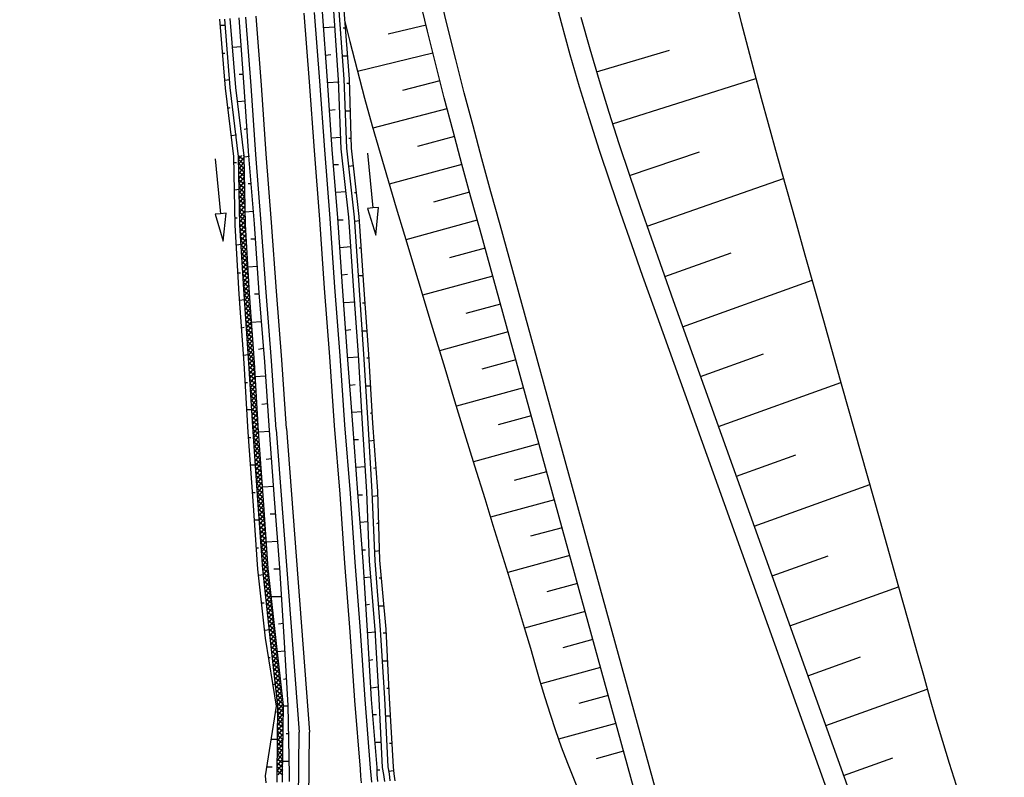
# Model space of a CAD drawing. Extents: x 446005 to 446745, y 447032 to 448234.
# Tile 83 of 127: x 446225 to 446297, y 447473 to 447528. Entities that reach past the tile are written whole.
import ezdxf

# ---------------------------------------------------------------- set-up
doc = ezdxf.new("R2010")
doc.units = 0
doc.header["$LTSCALE"] = 2
doc.header["$MEASUREMENT"] = 0
doc.linetypes.add('AUSGEZOGEN', pattern=[0])
doc.layers.get('0').update_dxf_attribs({"linetype": 'AUSGEZOGEN'})
for name, color, linetype in [('DB-Strasse', 15, 'CONTINUOUS'), ('DB-Wegböschungen', 15, 'CONTINUOUS'), ('DB-Wege', 15, 'CONTINUOUS'), ('FBRTOP', 250, 'AUSGEZOGEN')]:
    doc.layers.add(name, color=color, linetype=linetype)

# ---------------------------------------------------------------- blocks, each defined once
blk = doc.blocks.new('*X489')
at = {"color": 0, "linetype": 'ByBlock'}
for p, q in [((-1248716, 1216046), (-1248657, 1216105)), ((-1248716, 1215727), (-1248365, 1216079)), ((-1248459, 1215685), (-1248716, 1215942)), ((-1248109, 1215653), (-1248552, 1216096)), ((-1248442, 1215683), (-1248073, 1216052)), ((-1247760, 1215622), (-1248202, 1216064)), ((-1248151, 1215657), (-1247781, 1216026)), ((-1247859, 1215631), (-1247489, 1216000)), ((-1247410, 1215590), (-1247852, 1216033)), ((-1247567, 1215604), (-1247198, 1215974)), ((-1247060, 1215559), (-1247503, 1216001)), ((-1247275, 1215578), (-1246906, 1215947)), ((-1246710, 1215527), (-1247153, 1215969)), ((-1246983, 1215552), (-1246614, 1215921)), ((-1246361, 1215495), (-1246803, 1215938)), ((-1246691, 1215525), (-1246322, 1215895)), ((-1246011, 1215464), (-1246453, 1215906)), ((-1246399, 1215499), (-1246030, 1215868)), ((-1246107, 1215473), (-1245738, 1215842)), ((-1245661, 1215432), (-1246104, 1215875)), ((-1245816, 1215446), (-1245446, 1215816)), ((-1245311, 1215401), (-1245754, 1215843)), ((-1245524, 1215420), (-1245155, 1215789)), ((-1244962, 1215369), (-1245404, 1215812)), ((-1245232, 1215394), (-1244863, 1215763)), ((-1244612, 1215338), (-1245054, 1215780)), ((-1244940, 1215367), (-1244571, 1215737)), ((-1244262, 1215306), (-1244705, 1215749)), ((-1244648, 1215341), (-1244279, 1215710)), ((-1244356, 1215315), (-1243987, 1215684)), ((-1243913, 1215275), (-1244355, 1215717)), ((-1244064, 1215288), (-1243695, 1215658)), ((-1243568, 1215249), (-1244005, 1215686)), ((-1243772, 1215262), (-1243392, 1215643)), ((-1243233, 1215232), (-1243657, 1215656)), ((-1243473, 1215244), (-1243089, 1215627)), ((-1242898, 1215215), (-1243322, 1215639)), ((-1243170, 1215229), (-1242786, 1215612)), ((-1242563, 1215198), (-1242987, 1215622)), ((-1242866, 1215213), (-1242483, 1215597)), ((-1242228, 1215182), (-1242652, 1215605)), ((-1242563, 1215198), (-1242180, 1215582)), ((-1241893, 1215165), (-1242317, 1215589)), ((-1241558, 1215148), (-1241982, 1215572)), ((-1242260, 1215183), (-1241877, 1215567)), ((-1241957, 1215168), (-1241574, 1215552)), ((-1241654, 1215153), (-1241271, 1215536)), ((-1241223, 1215131), (-1241647, 1215555)), ((-1241351, 1215138), (-1240968, 1215521)), ((-1240888, 1215114), (-1241312, 1215538)), ((-1241048, 1215122), (-1240665, 1215506)), ((-1240553, 1215098), (-1240977, 1215522)), ((-1240745, 1215107), (-1240362, 1215491)), ((-1240219, 1215081), (-1240643, 1215505)), ((-1240442, 1215092), (-1240059, 1215476)), ((-1239884, 1215064), (-1240308, 1215488)), ((-1240139, 1215077), (-1239756, 1215460)), ((-1239549, 1215047), (-1239973, 1215471)), ((-1239836, 1215062), (-1239453, 1215445)), ((-1239214, 1215031), (-1239638, 1215455)), ((-1239533, 1215047), (-1239150, 1215430)), ((-1238879, 1215014), (-1239303, 1215438)), ((-1239230, 1215031), (-1238847, 1215415)), ((-1238545, 1214999), (-1238968, 1215421)), ((-1238927, 1215016), (-1238542, 1215401)), ((-1238214, 1214985), (-1238633, 1215405)), ((-1238624, 1215002), (-1238236, 1215389)), ((-1238318, 1214989), (-1237930, 1215377)), ((-1237882, 1214972), (-1238302, 1215392)), ((-1238012, 1214977), (-1237624, 1215364)), ((-1237551, 1214959), (-1237970, 1215378)), ((-1237706, 1214965), (-1237318, 1215352)), ((-1237219, 1214945), (-1237639, 1215365)), ((-1237400, 1214953), (-1237012, 1215340)), ((-1236888, 1214932), (-1237307, 1215352)), ((-1237094, 1214940), (-1236707, 1215328)), ((-1236556, 1214919), (-1236976, 1215338)), ((-1236788, 1214928), (-1236401, 1215315)), ((-1236225, 1214906), (-1236644, 1215325)), ((-1236482, 1214916), (-1236095, 1215303)), ((-1235893, 1214892), (-1236313, 1215312)), ((-1236176, 1214904), (-1235789, 1215291)), ((-1235562, 1214879), (-1235981, 1215299)), ((-1235870, 1214891), (-1235483, 1215279)), ((-1235230, 1214866), (-1235650, 1215285)), ((-1235564, 1214879), (-1235177, 1215266)), ((-1234899, 1214852), (-1235319, 1215272)), ((-1235258, 1214867), (-1234871, 1215254)), ((-1234567, 1214839), (-1234987, 1215259)), ((-1234952, 1214855), (-1234565, 1215242)), ((-1234236, 1214826), (-1234656, 1215245)), ((-1234646, 1214842), (-1234259, 1215230)), ((-1234340, 1214830), (-1233953, 1215217)), ((-1233904, 1214812), (-1234324, 1215232)), ((-1234034, 1214818), (-1233648, 1215205)), ((-1233572, 1214798), (-1233993, 1215219)), ((-1233729, 1214805), (-1233345, 1215189)), ((-1233237, 1214782), (-1233661, 1215205)), ((-1233425, 1214791), (-1233041, 1215174)), ((-1232902, 1214765), (-1233326, 1215189)), ((-1233122, 1214776), (-1232738, 1215159)), ((-1232568, 1214748), (-1232991, 1215172)), ((-1232819, 1214761), (-1232435, 1215144)), ((-1232233, 1214732), (-1232656, 1215155)), ((-1232515, 1214746), (-1232132, 1215129)), ((-1231898, 1214715), (-1232321, 1215138)), ((-1232212, 1214731), (-1231829, 1215114)), ((-1231563, 1214699), (-1231986, 1215121)), ((-1231909, 1214716), (-1231526, 1215098)), ((-1231229, 1214682), (-1231651, 1215105)), ((-1231606, 1214701), (-1231223, 1215083)), ((-1230894, 1214666), (-1231316, 1215088)), ((-1231303, 1214686), (-1230920, 1215068)), ((-1230999, 1214671), (-1230617, 1215053)), ((-1230559, 1214649), (-1230981, 1215071)), ((-1230696, 1214656), (-1230314, 1215038)), ((-1230224, 1214633), (-1230646, 1215054)), ((-1230393, 1214641), (-1230011, 1215023)), ((-1229890, 1214616), (-1230311, 1215038)), ((-1230090, 1214626), (-1229708, 1215007)), ((-1229555, 1214599), (-1229976, 1215021)), ((-1229787, 1214611), (-1229405, 1214992)), ((-1229220, 1214583), (-1229641, 1215004)), ((-1229483, 1214596), (-1229102, 1214977)), ((-1228885, 1214566), (-1229306, 1214987)), ((-1229180, 1214581), (-1228799, 1214962)), ((-1228552, 1214552), (-1228971, 1214971)), ((-1228877, 1214566), (-1228494, 1214949)), ((-1228221, 1214538), (-1228637, 1214954)), ((-1228572, 1214552), (-1228188, 1214936)), ((-1227889, 1214525), (-1228305, 1214941)), ((-1228266, 1214540), (-1227882, 1214924)), ((-1227558, 1214512), (-1227974, 1214928)), ((-1227960, 1214528), (-1227576, 1214912)), ((-1227655, 1214516), (-1227271, 1214899)), ((-1227226, 1214498), (-1227642, 1214914)), ((-1227349, 1214503), (-1226965, 1214887)), ((-1226895, 1214485), (-1227311, 1214901)), ((-1227043, 1214491), (-1226659, 1214875)), ((-1226563, 1214472), (-1226979, 1214888)), ((-1226737, 1214479), (-1226353, 1214863)), ((-1226232, 1214458), (-1226648, 1214875)), ((-1225900, 1214445), (-1226316, 1214861)), ((-1226431, 1214466), (-1226047, 1214850)), ((-1226125, 1214454), (-1225741, 1214838)), ((-1225569, 1214432), (-1225985, 1214848)), ((-1225819, 1214442), (-1225435, 1214826)), ((-1225237, 1214419), (-1225653, 1214835)), ((-1225513, 1214430), (-1225129, 1214814)), ((-1224906, 1214405), (-1225322, 1214821)), ((-1225207, 1214417), (-1224823, 1214801)), ((-1224574, 1214392), (-1224990, 1214808)), ((-1224901, 1214405), (-1224517, 1214789)), ((-1224243, 1214379), (-1224659, 1214795)), ((-1224595, 1214393), (-1224211, 1214777)), ((-1223911, 1214365), (-1224327, 1214782)), ((-1224289, 1214381), (-1223905, 1214765)), ((-1223580, 1214352), (-1223996, 1214768)), ((-1223983, 1214368), (-1223599, 1214752)), ((-1223677, 1214356), (-1223293, 1214740)), ((-1223248, 1214339), (-1223664, 1214755)), ((-1223371, 1214344), (-1222987, 1214728)), ((-1222917, 1214326), (-1223333, 1214742)), ((-1223066, 1214332), (-1222681, 1214716)), ((-1222585, 1214312), (-1223002, 1214729)), ((-1222760, 1214319), (-1222375, 1214704)), ((-1222254, 1214299), (-1222671, 1214716)), ((-1222454, 1214307), (-1222069, 1214692)), ((-1221922, 1214286), (-1222340, 1214703)), ((-1222148, 1214295), (-1221762, 1214680)), ((-1221591, 1214272), (-1222008, 1214690)), ((-1221842, 1214283), (-1221456, 1214668)), ((-1221260, 1214259), (-1221677, 1214677)), ((-1221536, 1214270), (-1221150, 1214656)), ((-1220928, 1214246), (-1221346, 1214664)), ((-1221230, 1214258), (-1220844, 1214644)), ((-1220597, 1214233), (-1221015, 1214651)), ((-1220924, 1214246), (-1220538, 1214632)), ((-1220265, 1214219), (-1220683, 1214638)), ((-1220618, 1214233), (-1220232, 1214620)), ((-1219934, 1214206), (-1220352, 1214624)), ((-1220312, 1214221), (-1219926, 1214608)), ((-1219602, 1214193), (-1220021, 1214611)), ((-1220006, 1214209), (-1219619, 1214596)), ((-1219700, 1214197), (-1219313, 1214584)), ((-1219271, 1214179), (-1219690, 1214598)), ((-1219394, 1214184), (-1219007, 1214572)), ((-1218939, 1214166), (-1219358, 1214585)), ((-1219088, 1214172), (-1218700, 1214560)), ((-1218612, 1214157), (-1219027, 1214572)), ((-1218782, 1214160), (-1218382, 1214560)), ((-1218294, 1214157), (-1218697, 1214560)), ((-1218467, 1214157), (-1218064, 1214560)), ((-1217976, 1214158), (-1218378, 1214560)), ((-1218148, 1214157), (-1217746, 1214560)), ((-1217658, 1214158), (-1218060, 1214560)), ((-1217830, 1214158), (-1217428, 1214560)), ((-1217340, 1214158), (-1217742, 1214560)), ((-1217512, 1214158), (-1217110, 1214559)), ((-1217022, 1214158), (-1217423, 1214560)), ((-1217193, 1214158), (-1216792, 1214559)), ((-1216704, 1214158), (-1217105, 1214559)), ((-1216875, 1214158), (-1216474, 1214559)), ((-1216386, 1214159), (-1216787, 1214559)), ((-1216556, 1214159), (-1216156, 1214559)), ((-1216068, 1214159), (-1216468, 1214559)), ((-1216238, 1214159), (-1215838, 1214559)), ((-1215750, 1214159), (-1216150, 1214559)), ((-1215920, 1214159), (-1215520, 1214559)), ((-1215432, 1214159), (-1215832, 1214559)), ((-1215601, 1214159), (-1215202, 1214559)), ((-1215114, 1214160), (-1215513, 1214559)), ((-1215283, 1214159), (-1214884, 1214559)), ((-1214796, 1214160), (-1215195, 1214559)), ((-1214964, 1214160), (-1214565, 1214558)), ((-1214478, 1214160), (-1214877, 1214559)), ((-1214646, 1214160), (-1214247, 1214558)), ((-1214160, 1214160), (-1214558, 1214558)), ((-1214327, 1214160), (-1213929, 1214558)), ((-1213842, 1214160), (-1214240, 1214558)), ((-1214009, 1214160), (-1213611, 1214558)), ((-1213524, 1214160), (-1213922, 1214558)), ((-1213691, 1214161), (-1213293, 1214558)), ((-1213206, 1214160), (-1213604, 1214558)), ((-1213373, 1214160), (-1212974, 1214559)), ((-1212887, 1214160), (-1213286, 1214558)), ((-1213054, 1214160), (-1212656, 1214559)), ((-1212569, 1214160), (-1212968, 1214559)), ((-1212736, 1214160), (-1212337, 1214559)), ((-1212251, 1214160), (-1212650, 1214559)), ((-1212418, 1214160), (-1212019, 1214559)), ((-1211932, 1214160), (-1212332, 1214559)), ((-1212100, 1214160), (-1211701, 1214560)), ((-1211614, 1214160), (-1212014, 1214559)), ((-1211782, 1214160), (-1211382, 1214560)), ((-1211296, 1214160), (-1211696, 1214560)), ((-1211464, 1214160), (-1211064, 1214560)), ((-1210977, 1214159), (-1211378, 1214560)), ((-1211146, 1214160), (-1210745, 1214560)), ((-1210659, 1214159), (-1211060, 1214560)), ((-1210828, 1214159), (-1210427, 1214560)), ((-1210341, 1214159), (-1210742, 1214560)), ((-1210510, 1214159), (-1210108, 1214561)), ((-1210023, 1214159), (-1210424, 1214560)), ((-1210192, 1214159), (-1209790, 1214561)), ((-1209704, 1214159), (-1210106, 1214561)), ((-1209874, 1214159), (-1209472, 1214561)), ((-1209386, 1214159), (-1209788, 1214561)), ((-1209556, 1214159), (-1209153, 1214561)), ((-1209068, 1214159), (-1209470, 1214561)), ((-1209238, 1214159), (-1208835, 1214562)), ((-1208749, 1214159), (-1209152, 1214561)), ((-1208920, 1214159), (-1208537, 1214541)), ((-1208394, 1214122), (-1208834, 1214562)), ((-1208612, 1214148), (-1208253, 1214507)), ((-1208032, 1214078), (-1208490, 1214536)), ((-1208328, 1214114), (-1207969, 1214473)), ((-1207670, 1214034), (-1208128, 1214492)), ((-1208044, 1214079), (-1207685, 1214439)), ((-1207309, 1213991), (-1207766, 1214448)), ((-1207760, 1214045), (-1207401, 1214404)), ((-1207476, 1214011), (-1207117, 1214370)), ((-1206947, 1213947), (-1207404, 1214405)), ((-1207192, 1213977), (-1206833, 1214336)), ((-1206585, 1213904), (-1207043, 1214361)), ((-1206908, 1213943), (-1206549, 1214302)), ((-1206223, 1213860), (-1206681, 1214318)), ((-1206624, 1213908), (-1206265, 1214268)), ((-1206340, 1213874), (-1205981, 1214233)), ((-1205861, 1213816), (-1206319, 1214274)), ((-1206056, 1213840), (-1205697, 1214199)), ((-1205500, 1213773), (-1205957, 1214231)), ((-1205772, 1213806), (-1205413, 1214165)), ((-1205138, 1213729), (-1205596, 1214187)), ((-1204776, 1213685), (-1205234, 1214143)), ((-1205488, 1213771), (-1205129, 1214131)), ((-1205204, 1213737), (-1204845, 1214097)), ((-1204920, 1213703), (-1204561, 1214062)), ((-1204414, 1213642), (-1204872, 1214100)), ((-1204637, 1213669), (-1204277, 1214028)), ((-1204052, 1213598), (-1204510, 1214056)), ((-1204353, 1213634), (-1203993, 1213994)), ((-1203765, 1213629), (-1204149, 1214013)), ((-1204069, 1213600), (-1203765, 1213904)), ((-1203765, 1213947), (-1203787, 1213969)), ((-1203785, 1213566), (-1203765, 1213586))]:
    blk.add_line(p, q, dxfattribs=at)

msp = doc.modelspace()

# ---------------------------------------------------------------- linework, layer by layer
at = {"layer": 'DB-Strasse', "linetype": 'Continuous'}
for p, q in [((446254.763, 447527.153), (446252.005, 447526.502)), ((446255.248, 447525.132), (446249.78, 447523.79)), ((446267.103, 447523.781), (446272.412, 447525.338)), ((446255.749, 447523.115), (446253.04, 447522.424)), ((446268.276, 447519.992), (446278.672, 447523.297)), ((446256.27, 447521.094), (446250.897, 447519.69)), ((446256.806, 447519.077), (446254.143, 447518.364)), ((446269.512, 447516.255), (446274.587, 447517.965)), ((446257.355, 447517.054), (446252.074, 447515.624)), ((446270.781, 447512.563), (446280.678, 447516.023)), ((446257.91, 447515.034), (446255.293, 447514.316)), ((446258.47, 447513.006), (446253.282, 447511.583)), ((446259.029, 447510.978), (446256.46, 447510.273)), ((446272.069, 447508.91), (446276.89, 447510.627)), ((446259.588, 447508.95), (446254.499, 447507.554)), ((446273.365, 447505.277), (446282.752, 447508.651)), ((446260.147, 447506.921), (446257.628, 447506.231)), ((446260.705, 447504.893), (446255.722, 447503.527)), ((446261.263, 447502.865), (446258.799, 447502.189)), ((446274.662, 447501.659), (446279.229, 447503.301)), ((446261.822, 447500.836), (446256.949, 447499.5)), ((446275.961, 447498.043), (446284.842, 447501.235)), ((446262.38, 447498.808), (446259.972, 447498.148)), ((446262.939, 447496.78), (446258.182, 447495.475)), ((446277.258, 447494.426), (446281.572, 447495.976)), ((446263.498, 447494.752), (446261.15, 447494.108)), ((446278.555, 447490.808), (446286.932, 447493.819)), ((446264.057, 447492.723), (446259.427, 447491.454)), ((446264.615, 447490.695), (446262.334, 447490.07)), ((446265.174, 447488.667), (446260.676, 447487.434)), ((446279.851, 447487.191), (446283.914, 447488.651)), ((446265.732, 447486.639), (446263.512, 447486.03)), ((446281.148, 447483.574), (446289.024, 447486.404)), ((446266.291, 447484.61), (446261.893, 447483.404)), ((446266.85, 447482.582), (446264.665, 447481.983)), ((446282.445, 447479.956), (446286.257, 447481.326)), ((446267.409, 447480.554), (446263.072, 447479.365)), ((446283.742, 447476.339), (446291.112, 447478.988)), ((446267.967, 447478.526), (446265.828, 447477.939)), ((446268.526, 447476.497), (446264.358, 447475.354)), ((446269.084, 447474.469), (446267.091, 447473.923)), ((446285.038, 447472.722), (446288.611, 447474.006))]:
    msp.add_line(p, q, dxfattribs=at)
for points in [[(446274.15, 447461.724), (446260.116, 447512.674), (446259.458, 447515.067), (446258.803, 447517.461), (446258.157, 447519.858), (446257.522, 447522.257), (446256.903, 447524.661), (446256.304, 447527.069), (446255.728, 447529.483)], [(446272.703, 447461.326), (446258.67, 447512.276), (446258.011, 447514.67), (446257.356, 447517.068), (446256.708, 447519.47), (446256.071, 447521.878), (446255.449, 447524.292), (446254.847, 447526.714), (446254.267, 447529.144)], [(446264.085, 447529.083), (446264.54, 447527.35), (446265.187, 447525.022), (446265.869, 447522.704), (446266.581, 447520.395), (446267.32, 447518.094), (446268.082, 447515.8), (446268.861, 447513.513), (446269.656, 447511.231), (446270.461, 447508.952), (446271.273, 447506.676), (446271.924, 447504.861), (446286.067, 447465.414)], [(446277.143, 447529.176), (446277.606, 447527.341), (446278.082, 447525.508), (446278.569, 447523.679), (446279.065, 447521.851), (446279.566, 447520.026), (446280.227, 447517.64), (446280.893, 447515.255), (446281.563, 447512.871), (446282.234, 447510.488), (446283.576, 447505.724), (446284.919, 447500.962), (446285.833, 447497.719), (446286.747, 447494.475), (446287.662, 447491.229), (446288.342, 447488.82), (446289.022, 447486.41), (446289.701, 447484.003), (446290.376, 447481.6), (446290.826, 447480.002), (446291.278, 447478.405), (446291.737, 447476.808), (446292.208, 447475.21), (446292.695, 447473.61), (446293.202, 447472.006)], [(446248.824, 447527.523), (446249.212, 447525.983), (446249.746, 447523.918), (446250.296, 447521.858), (446250.849, 447519.861), (446251.418, 447517.868), (446251.999, 447515.879), (446252.589, 447513.892), (446253.185, 447511.907), (446254.154, 447508.693), (446255.128, 447505.481), (446256.105, 447502.27), (446256.825, 447499.904), (446257.548, 447497.539), (446258.274, 447495.175), (446259.005, 447492.811), (446259.606, 447490.88), (446260.207, 447488.948), (446260.804, 447487.016), (446261.393, 447485.083), (446261.968, 447483.148), (446262.317, 447481.95), (446262.664, 447480.753), (446263.015, 447479.556), (446263.375, 447478.361), (446263.748, 447477.169), (446264.14, 447475.981), (446264.557, 447474.797), (446265.002, 447473.619), (446265.346, 447472.766), (446265.7, 447471.915)], [(446265.988, 447527.741), (446266.629, 447525.435), (446267.305, 447523.137), (446268.012, 447520.845), (446268.746, 447518.56), (446269.503, 447516.279), (446270.279, 447514.002), (446271.071, 447511.727), (446271.875, 447509.454), (446272.686, 447507.181), (446273.336, 447505.367), (446287.479, 447465.92)]]:
    msp.add_lwpolyline(points, dxfattribs=at)
at = {"layer": 'DB-Wegböschungen', "linetype": 'Continuous'}
for points in [[(446251.25, 447472.285), (446251.2, 447472.785), (446251.2, 447473.285), (446250.8, 447478.235), (446250.5, 447483.235), (446250.2, 447488.235), (446249.8, 447493.235), (446249.45, 447498.185), (446249.05, 447503.185), (446248.7, 447508.185), (446248.35, 447513.185), (446247.95, 447518.135), (446247.6, 447523.135), (446247.25, 447528.135)], [(446251.75, 447472.285), (446251.7, 447472.785), (446251.6, 447473.285), (446251.35, 447478.285), (446251.05, 447483.285), (446250.65, 447488.285), (446250.45, 447493.285), (446250.15, 447498.235), (446249.85, 447503.235), (446249.5, 447508.235), (446249.15, 447513.235), (446248.6, 447518.185), (446248.4, 447523.185), (446248.05, 447528.185)], [(446252.15, 447472.335), (446252.1, 447472.835), (446252, 447473.335), (446251.75, 447478.335), (446251.45, 447483.285), (446251.05, 447488.285), (446250.85, 447493.285), (446250.55, 447498.285), (446250.25, 447503.285), (446249.9, 447508.285), (446249.55, 447513.235), (446249, 447518.235), (446248.8, 447523.235), (446248.45, 447528.185)], [(446252.5, 447472.335), (446252.45, 447472.835), (446252.4, 447473.335), (446252.1, 447478.335), (446251.85, 447483.335), (446251.4, 447488.335), (446251.25, 447493.335), (446250.9, 447498.285), (446250.6, 447503.285), (446250.25, 447508.285), (446249.9, 447513.285), (446249.35, 447518.235), (446249.2, 447523.235), (446248.8, 447528.235)], [(446243.15, 447472.185), (446243.1, 447472.685), (446243.9, 447477.735), (446243.1, 447482.685), (446242.55, 447487.685), (446242.2, 447492.635), (446241.85, 447497.635), (446241.55, 447502.635), (446241.2, 447507.635), (446240.9, 447512.635), (446240.8, 447517.635), (446240.2, 447522.585), (446239.8, 447527.585)], [(446240.2, 447527.135), (446239.85, 447527.135)], [(446243.95, 447472.235), (446243.95, 447472.735), (446244, 447477.735), (446243.45, 447482.735), (446242.9, 447487.685), (446242.55, 447492.685), (446242.2, 447497.685), (446241.9, 447502.635), (446241.55, 447507.635), (446241.25, 447512.635), (446241.15, 447517.635), (446240.55, 447522.635), (446240.15, 447527.585)], [(446244.35, 447472.235), (446244.35, 447472.735), (446244.4, 447477.785), (446243.85, 447482.735), (446243.3, 447487.735), (446242.95, 447492.685), (446242.6, 447497.685), (446242.3, 447502.685), (446241.95, 447507.685), (446241.65, 447512.685), (446241.55, 447517.685), (446240.95, 447522.635), (446240.55, 447527.635)], [(446244.85, 447472.285), (446244.85, 447472.785), (446244.75, 447477.785), (446244.45, 447482.785), (446244.15, 447487.785), (446243.75, 447492.785), (446243.4, 447497.735), (446243.05, 447502.735), (446242.65, 447507.735), (446242.3, 447512.735), (446241.9, 447517.685), (446241.55, 447522.685), (446241.2, 447527.685)], [(446247.3, 447526.985), (446248.15, 447527.035)], [(446248.9, 447526.935), (446248.75, 447526.935)], [(446240, 447525.135), (446240.15, 447525.135)], [(446241.35, 447525.585), (446240.7, 447525.535)], [(446247.45, 447524.985), (446247.85, 447525.035)], [(446248.7, 447524.935), (446249.05, 447524.935)], [(446241.5, 447523.585), (446241.2, 447523.585)], [(446240.5, 447523.185), (446240.15, 447523.135)], [(446247.6, 447522.985), (446248.45, 447523.035)], [(446249.2, 447522.935), (446249, 447522.935)], [(446241.65, 447521.635), (446241.1, 447521.585)], [(446240.4, 447521.135), (446240.55, 447521.185)], [(446247.75, 447520.985), (446248.15, 447521.035)], [(446248.9, 447520.935), (446249.25, 447520.935)], [(446241.8, 447519.635), (446241.55, 447519.585)], [(446241, 447519.185), (446240.6, 447519.135)], [(446247.9, 447518.985), (446248.55, 447519.035)], [(446249.3, 447518.935), (446249.15, 447518.935)], [(446250.509, 447517.879), (446250.903, 447513.899), (446250.505, 447513.859), (446251.1, 447511.908), (446251.301, 447513.938), (446250.903, 447513.899)], [(446239.451, 447517.459), (446239.846, 447513.478), (446239.448, 447513.439), (446240.043, 447511.488), (446240.244, 447513.518), (446239.846, 447513.478)], [(446240.8, 447517.185), (446241, 447517.185)], [(446241.95, 447517.635), (446241.55, 447517.585)], [(446248.05, 447517.035), (446248.4, 447517.035)], [(446249.15, 447516.935), (446249.5, 447516.985)], [(446241.2, 447515.235), (446240.85, 447515.185)], [(446242.1, 447515.635), (446241.85, 447515.635)], [(446248.2, 447515.035), (446248.95, 447515.085)], [(446249.7, 447514.985), (446249.55, 447514.985)], [(446242.2, 447513.635), (446241.65, 447513.585)], [(446240.9, 447513.185), (446241.05, 447513.185)], [(446248.35, 447513.035), (446248.75, 447513.035)], [(446249.55, 447512.935), (446249.95, 447512.985)], [(446242.35, 447511.635), (446242.05, 447511.635)], [(446241.35, 447511.235), (446241, 447511.185)], [(446248.5, 447511.035), (446249.3, 447511.085)], [(446250.05, 447510.985), (446249.9, 447510.985)], [(446242.5, 447509.635), (446241.85, 447509.585)], [(446241.1, 447509.185), (446241.3, 447509.185)], [(446248.65, 447509.035), (446249.05, 447509.085)], [(446249.85, 447508.985), (446250.2, 447508.985)], [(446241.6, 447507.235), (446241.2, 447507.185)], [(446242.65, 447507.635), (446242.3, 447507.635)], [(446248.8, 447507.035), (446249.6, 447507.085)], [(446250.35, 447506.985), (446250.15, 447506.985)], [(446241.35, 447505.185), (446241.55, 447505.235)], [(446242.8, 447505.635), (446242.1, 447505.585)], [(446248.95, 447505.035), (446249.3, 447505.085)], [(446250.1, 447504.985), (446250.5, 447504.985)], [(446242.95, 447503.685), (446242.6, 447503.635)], [(446241.85, 447503.235), (446241.5, 447503.185)], [(446249.1, 447503.035), (446249.85, 447503.085)], [(446250.6, 447502.985), (446250.45, 447502.985)], [(446243.1, 447501.685), (446242.35, 447501.635)], [(446241.65, 447501.235), (446241.8, 447501.235)], [(446249.25, 447501.035), (446249.6, 447501.085)], [(446250.4, 447500.985), (446250.75, 447500.985)], [(446243.25, 447499.685), (446242.85, 447499.635)], [(446242.1, 447499.235), (446241.75, 447499.235)], [(446249.4, 447499.085), (446250.1, 447499.135)], [(446250.85, 447499.035), (446250.7, 447498.985)], [(446241.9, 447497.235), (446242.05, 447497.235)], [(446243.4, 447497.685), (446242.65, 447497.635)], [(446249.5, 447497.085), (446249.85, 447497.085)], [(446250.65, 447496.985), (446251, 447497.035)], [(446242.4, 447495.235), (446242.05, 447495.235)], [(446243.55, 447495.685), (446243.15, 447495.635)], [(446249.65, 447495.085), (446250.35, 447495.135)], [(446251.1, 447495.035), (446250.95, 447494.985)], [(446243.7, 447493.685), (446242.9, 447493.635)], [(446242.15, 447493.235), (446242.35, 447493.235)], [(446249.8, 447493.085), (446250.15, 447493.085)], [(446250.9, 447492.985), (446251.25, 447493.035)], [(446243.85, 447491.685), (446243.45, 447491.685)], [(446242.65, 447491.235), (446242.3, 447491.235)], [(446249.95, 447491.085), (446250.55, 447491.135)], [(446251.3, 447491.035), (446251.15, 447490.985)], [(446244, 447489.685), (446243.15, 447489.635)], [(446242.45, 447489.235), (446242.6, 447489.235)], [(446250.1, 447489.085), (446250.35, 447489.085)], [(446251.05, 447488.985), (446251.4, 447489.035)], [(446242.95, 447487.285), (446242.6, 447487.235)], [(446244.15, 447487.685), (446243.7, 447487.685)], [(446250.25, 447487.085), (446250.75, 447487.135)], [(446251.5, 447487.035), (446251.35, 447487.035)], [(446242.8, 447485.235), (446243, 447485.235)], [(446244.25, 447485.685), (446243.5, 447485.685)], [(446250.35, 447485.085), (446250.65, 447485.135)], [(446251.35, 447485.035), (446251.7, 447485.035)], [(446244.4, 447483.735), (446244.05, 447483.685)], [(446243.4, 447483.285), (446243.05, 447483.235)], [(446250.5, 447483.085), (446251.1, 447483.135)], [(446251.85, 447483.035), (446251.65, 447483.035)], [(446244.5, 447481.735), (446243.95, 447481.685)], [(446243.3, 447481.285), (446243.45, 447481.285)], [(446250.65, 447481.085), (446250.9, 447481.135)], [(446251.6, 447481.035), (446251.95, 447481.035)], [(446243.85, 447479.335), (446243.65, 447479.285)], [(446244.65, 447479.735), (446244.4, 447479.685)], [(446250.75, 447479.085), (446251.3, 447479.135)], [(446252.05, 447479.035), (446251.9, 447479.035)], [(446243.8, 447477.335), (446243.9, 447477.335)], [(446244.75, 447477.735), (446244.4, 447477.735)], [(446250.9, 447477.135), (446251.15, 447477.135)], [(446251.8, 447477.035), (446252.15, 447477.035)], [(446244.8, 447475.735), (446244.6, 447475.735)], [(446243.95, 447475.335), (446243.5, 447475.335)], [(446251.05, 447475.135), (446251.5, 447475.135)], [(446252.3, 447475.035), (446252.1, 447475.035)], [(446244.85, 447473.735), (446244.35, 447473.735)], [(446243.2, 447473.335), (446243.6, 447473.335)], [(446251.2, 447473.135), (446251.4, 447473.135)], [(446252.05, 447473.035), (446252.4, 447473.085)]]:
    msp.add_lwpolyline(points, dxfattribs=at)
at = {"layer": 'DB-Wege', "linetype": 'Continuous'}
for p, q in [((446244.629, 447497.88), (446246.288, 447475.852)), ((446243.881, 447497.821), (446245.538, 447475.857)), ((446245.506, 447470.782), (446245.538, 447475.857)), ((446246.257, 447470.836), (446246.288, 447475.852))]:
    msp.add_line(p, q, dxfattribs=at)
for points in [[(446250.063, 447472.177), (446250.024, 447472.675), (446249.985, 447473.174), (446249.592, 447478.158), (446249.25, 447483.147), (446248.857, 447488.131), (446248.514, 447493.12), (446248.122, 447498.104), (446247.779, 447503.093), (446247.387, 447508.078), (446247.044, 447513.066), (446246.652, 447518.051), (446246.309, 447523.039), (446245.917, 447528.024)], [(446250.811, 447472.236), (446250.772, 447472.734), (446250.732, 447473.233), (446250.34, 447478.217), (446249.997, 447483.206), (446249.605, 447488.19), (446249.262, 447493.179), (446248.87, 447498.163), (446248.527, 447503.152), (446248.135, 447508.136), (446247.792, 447513.125), (446247.399, 447518.109), (446247.057, 447523.098), (446246.664, 447528.083)], [(446243.881, 447497.821), (446243.538, 447502.809), (446243.146, 447507.794), (446242.803, 447512.782), (446242.411, 447517.767), (446242.068, 447522.755), (446241.676, 447527.74)], [(446244.629, 447497.88), (446244.286, 447502.868), (446243.894, 447507.853), (446243.551, 447512.841), (446243.159, 447517.826), (446242.816, 447522.814), (446242.423, 447527.799)]]:
    msp.add_lwpolyline(points, dxfattribs=at)
at = {"layer": 'FBRTOP'}
for points in [[(446398.977, 447461.238, -0.000047), (446398.989, 447461.127, 0.002049), (446399.052, 447460.544, 0.011923), (446399.139, 447459.912, 0.001258), (446400.116, 447453.948, 0.000853), (446400.933, 447449.092, -0.001543), (446401.381, 447446.406, -0.00355), (446402.294, 447440.568, 0.003292), (446403.275, 447434.272, 0.00022), (446403.775, 447431.206, 0.000073), (446405.282, 447421.996, 0.001325), (446406.727, 447413.315, -0.004232), (446407.164, 447410.596, -0.005148), (446407.334, 447409.39, -0.000518), (446408.893, 447397.384, -0.000081), (446411.256, 447379.01, 0.000235), (446412.075, 447372.655, 0.000006), (446414.084, 447357.131, 0.00001), (446415.257, 447348.066, 0.000016), (446416.854, 447335.736, -0.000001), (446418.45, 447323.406, -0.000146)], [(446363.327, 447740.448, 0.000002), (446366.277, 447717.758, 0.000326)]]:
    msp.add_lwpolyline(points, format="xyb", dxfattribs=at)

# ---------------------------------------------------------------- block references
at = {"layer": 'DB-Wegböschungen', "linetype": 'Continuous', "xscale": 0.000999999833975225, "yscale": 0.0009999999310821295, "zscale": 0.001, "rotation": 276.3000107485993}
msp.add_blockref('*X489', (445169.81, 446143.099), dxfattribs=at)

doc.saveas('drawing.dxf')
